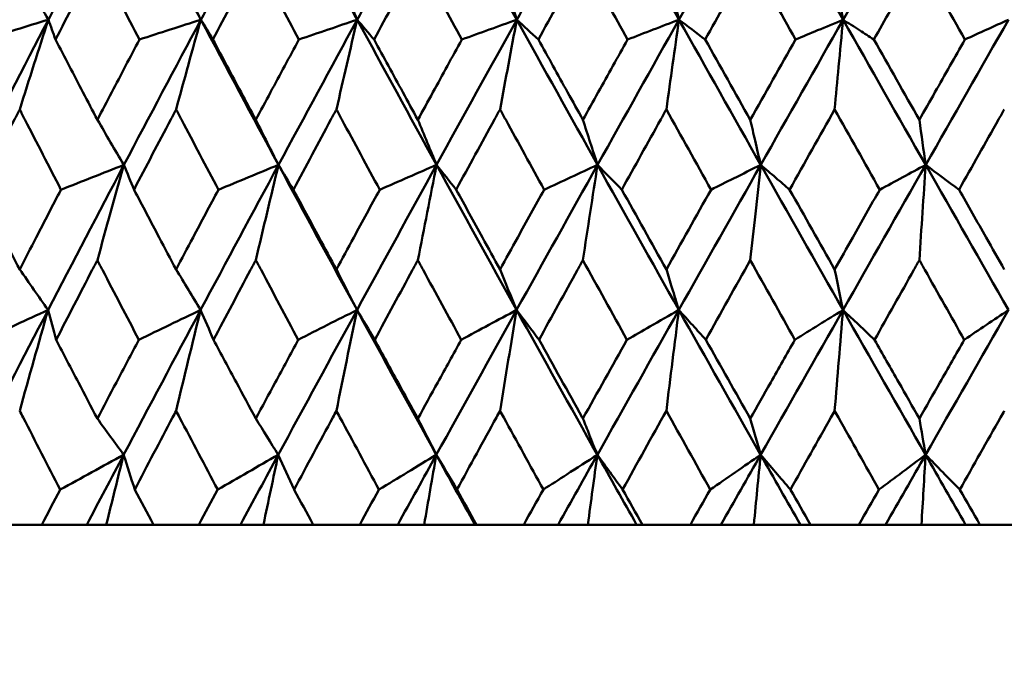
# Model space of a CAD drawing. Header units: millimetres. Extents: x 123 to 2417, y 726 to 3130.
# Tile 230 of 244: x 1646.12 to 1653.38, y 949.31 to 954.04. Entities that reach past the tile are written whole.
import ezdxf

# ---------------------------------------------------------------- set-up
doc = ezdxf.new("R2010")
doc.units = ezdxf.units.MM
doc.header["$LTSCALE"] = 12
doc.layers.add('Widoczne (ISO)', color=7, linetype='Continuous', lineweight=50)

msp = doc.modelspace()

# ---------------------------------------------------------------- linework, layer by layer
at = {"layer": 'Widoczne (ISO)'}
for p, q in [((1645.9601, 950.3133), (1646.2865, 950.3133)), ((1646.6178, 950.3133), (1646.2865, 950.3133)), ((1646.7617, 950.3133), (1646.6178, 950.3133)), ((1647.1087, 950.3133), (1646.7617, 950.3133)), ((1647.1087, 950.3133), (1647.444, 950.3133)), ((1647.7505, 950.3133), (1647.444, 950.3133)), ((1647.9202, 950.3133), (1647.7505, 950.3133)), ((1648.2869, 950.3133), (1647.9202, 950.3133)), ((1648.2869, 950.3133), (1648.6299, 950.3133)), ((1648.9105, 950.3133), (1648.6299, 950.3133)), ((1649.1052, 950.3133), (1648.9105, 950.3133)), ((1649.4797, 950.3133), (1649.1052, 950.3133)), ((1649.4903, 950.3133), (1649.4797, 950.3133)), ((1649.4903, 950.3133), (1649.8396, 950.3133)), ((1650.0931, 950.3133), (1649.8396, 950.3133)), ((1650.312, 950.3133), (1650.0931, 950.3133)), ((1650.6715, 950.3133), (1650.312, 950.3133)), ((1650.7139, 950.3133), (1650.6715, 950.3133)), ((1650.7139, 950.3133), (1651.0682, 950.3133)), ((1651.2936, 950.3133), (1651.0682, 950.3133)), ((1651.5359, 950.3133), (1651.2936, 950.3133)), ((1651.879, 950.3133), (1651.5359, 950.3133)), ((1651.9531, 950.3133), (1651.879, 950.3133)), ((1651.9531, 950.3133), (1652.3109, 950.3133)), ((1652.5074, 950.3133), (1652.3109, 950.3133)), ((1652.772, 950.3133), (1652.5074, 950.3133)), ((1653.0974, 950.3133), (1652.772, 950.3133)), ((1653.2028, 950.3133), (1653.0974, 950.3133)), ((1653.2028, 950.3133), (1653.5627, 950.3133))]:
    msp.add_line(p, q, dxfattribs=at)
msp.add_circle((1654.6385, 990.3133), 50, dxfattribs=at)
for points, knots in [([(1646.8933, 955.1082), (1646.754, 954.8432), (1646.6154, 954.5782), (1646.4297, 954.2213), (1646.3819, 954.1293), (1646.3342, 954.0373)], [0.3692784, 0.3692784, 0.3692784, 0.3692784, 0.4608442, 0.4608442, 0.492629, 0.492629, 0.492629, 0.492629]), ([(1646.8933, 955.1082), (1647.0323, 954.8432), (1647.172, 954.5782), (1647.361, 954.2213), (1647.4098, 954.1293), (1647.4587, 954.0373)], [0.3692784, 0.3692784, 0.3692784, 0.3692784, 0.4608442, 0.4608442, 0.492629, 0.492629, 0.492629, 0.492629]), ([(1648.0324, 955.1082), (1647.8896, 954.8432), (1647.7474, 954.5782), (1647.5567, 954.2213), (1647.5077, 954.1293), (1647.4587, 954.0373)], [0.3692784, 0.3692784, 0.3692784, 0.3692784, 0.4608442, 0.4608442, 0.492629, 0.492629, 0.492629, 0.492629]), ([(1648.0324, 955.1082), (1648.175, 954.8432), (1648.3181, 954.5782), (1648.5116, 954.2213), (1648.5615, 954.1293), (1648.6115, 954.0373)], [0.3692784, 0.3692784, 0.3692784, 0.3692784, 0.4608442, 0.4608442, 0.492629, 0.492629, 0.492629, 0.492629]), ([(1649.1976, 955.1082), (1649.0519, 954.8432), (1648.9067, 954.5782), (1648.7118, 954.2213), (1648.6616, 954.1293), (1648.6115, 954.0373)], [0.3692784, 0.3692784, 0.3692784, 0.3692784, 0.4608442, 0.4608442, 0.492629, 0.492629, 0.492629, 0.492629]), ([(1649.1976, 955.1082), (1649.3431, 954.8432), (1649.4891, 954.5782), (1649.6863, 954.2213), (1649.7372, 954.1293), (1649.7881, 954.0373)], [0.3692784, 0.3692784, 0.3692784, 0.3692784, 0.4608442, 0.4608442, 0.492629, 0.492629, 0.492629, 0.492629]), ([(1650.3843, 955.1082), (1650.2362, 954.8432), (1650.0885, 954.5782), (1649.8902, 954.2213), (1649.8391, 954.1293), (1649.7881, 954.0373)], [0.3692784, 0.3692784, 0.3692784, 0.3692784, 0.4608442, 0.4608442, 0.492629, 0.492629, 0.492629, 0.492629]), ([(1650.3843, 955.1082), (1650.5322, 954.8432), (1650.6805, 954.5782), (1650.8806, 954.2213), (1650.9322, 954.1293), (1650.9839, 954.0373)], [0.3692784, 0.3692784, 0.3692784, 0.3692784, 0.4608442, 0.4608442, 0.492629, 0.492629, 0.492629, 0.492629]), ([(1651.5877, 955.1082), (1651.4379, 954.8432), (1651.2883, 954.5782), (1651.0874, 954.2213), (1651.0356, 954.1293), (1650.9839, 954.0373)], [0.3692784, 0.3692784, 0.3692784, 0.3692784, 0.4608442, 0.4608442, 0.492629, 0.492629, 0.492629, 0.492629]), ([(1651.5877, 955.1082), (1651.7375, 954.8432), (1651.8874, 954.5782), (1652.0897, 954.2213), (1652.1419, 954.1293), (1652.1941, 954.0373)], [0.3692784, 0.3692784, 0.3692784, 0.3692784, 0.4608442, 0.4608442, 0.492629, 0.492629, 0.492629, 0.492629]), ([(1652.8032, 955.1082), (1652.6522, 954.8432), (1652.5014, 954.5782), (1652.2985, 954.2213), (1652.2463, 954.1293), (1652.1941, 954.0373)], [0.3692784, 0.3692784, 0.3692784, 0.3692784, 0.4608442, 0.4608442, 0.492629, 0.492629, 0.492629, 0.492629]), ([(1646.6956, 954.487), (1646.6823, 954.4614), (1646.6691, 954.4359), (1646.566, 954.2373), (1646.4766, 954.0642), (1646.3874, 953.8912)], [0.07138254, 0.07138254, 0.07138254, 0.07138254, 0.08018544, 0.08018544, 0.13983561, 0.13983561, 0.13983561, 0.13983561]), ([(1647.006, 953.8912), (1646.9156, 954.0642), (1646.8254, 954.2372), (1646.7222, 954.4358), (1646.7089, 954.4614), (1646.6956, 954.487)], [0.02053386, 0.02053386, 0.02053386, 0.02053386, 0.08016461, 0.08016461, 0.08898694, 0.08898694, 0.08898694, 0.08898694]), ([(1647.8638, 954.487), (1647.8502, 954.4614), (1647.8366, 954.4359), (1647.731, 954.2373), (1647.6392, 954.0642), (1647.5477, 953.8912)], [0.07138254, 0.07138254, 0.07138254, 0.07138254, 0.08018544, 0.08018544, 0.13983561, 0.13983561, 0.13983561, 0.13983561]), ([(1648.1818, 953.8912), (1648.0892, 954.0642), (1647.9968, 954.2372), (1647.891, 954.4358), (1647.8774, 954.4614), (1647.8638, 954.487)], [0.02053386, 0.02053386, 0.02053386, 0.02053386, 0.08016461, 0.08016461, 0.08898694, 0.08898694, 0.08898694, 0.08898694]), ([(1649.0587, 954.487), (1649.0448, 954.4614), (1649.031, 954.4359), (1648.9231, 954.2373), (1648.8294, 954.0642), (1648.7359, 953.8912)], [0.07138254, 0.07138254, 0.07138254, 0.07138254, 0.08018544, 0.08018544, 0.13983561, 0.13983561, 0.13983561, 0.13983561]), ([(1649.3831, 953.8912), (1649.2887, 954.0642), (1649.1945, 954.2372), (1649.0865, 954.4358), (1649.0726, 954.4614), (1649.0587, 954.487)], [0.02053386, 0.02053386, 0.02053386, 0.02053386, 0.08016461, 0.08016461, 0.08898694, 0.08898694, 0.08898694, 0.08898694]), ([(1650.2757, 954.487), (1650.2616, 954.4614), (1650.2475, 954.4359), (1650.1379, 954.2373), (1650.0425, 954.0642), (1649.9474, 953.8912)], [0.07138254, 0.07138254, 0.07138254, 0.07138254, 0.08018544, 0.08018544, 0.13983561, 0.13983561, 0.13983561, 0.13983561]), ([(1650.6052, 953.8912), (1650.5093, 954.0642), (1650.4136, 954.2372), (1650.3039, 954.4358), (1650.2898, 954.4614), (1650.2757, 954.487)], [0.02053386, 0.02053386, 0.02053386, 0.02053386, 0.08016461, 0.08016461, 0.08898694, 0.08898694, 0.08898694, 0.08898694]), ([(1651.5098, 954.487), (1651.4956, 954.4614), (1651.4813, 954.4359), (1651.3704, 954.2373), (1651.2738, 954.0642), (1651.1774, 953.8912)], [0.07138254, 0.07138254, 0.07138254, 0.07138254, 0.08018544, 0.08018544, 0.13983561, 0.13983561, 0.13983561, 0.13983561]), ([(1652.7564, 954.487), (1652.726, 954.433), (1652.6956, 954.379), (1652.5838, 954.1804), (1652.5024, 954.0358), (1652.4211, 953.8912)], [0.43981696, 0.43981696, 0.43981696, 0.43981696, 0.45842392, 0.45842392, 0.50826415, 0.50826415, 0.50826415, 0.50826415]), ([(1652.1319, 954.4032), (1652.1416, 954.3459), (1652.1513, 954.2888), (1652.172, 954.1668), (1652.183, 954.102), (1652.1941, 954.0373)], [-0.06164459, -0.06164459, -0.06164459, -0.06164459, -0.0327555, -0.0327555, 0, 0, 0, 0]), ([(1652.1941, 954.0373), (1652.1313, 954.0112), (1652.0685, 953.985), (1651.9515, 953.9363), (1651.8973, 953.9137), (1651.8432, 953.8912)], [-0.06350836, -0.06350836, -0.06350836, -0.06350836, -0.03173776, -0.03173776, -0.00432334, -0.00432334, -0.00432334, -0.00432334]), ([(1652.1319, 953.376), (1652.1416, 953.4806), (1652.1514, 953.5852), (1652.1722, 953.8056), (1652.1831, 953.9216), (1652.1941, 954.0373)], [-0.08267714, -0.08267714, -0.08267714, -0.08267714, -0.04352949, -0.04352949, 0, 0, 0, 0]), ([(1652.1941, 954.0373), (1652.2345, 954.0113), (1652.275, 953.9852), (1652.3507, 953.9365), (1652.3859, 953.9138), (1652.4211, 953.8912)], [-0.06330464, -0.06330464, -0.06330464, -0.06330464, -0.03163604, -0.03163604, -0.00411961, -0.00411961, -0.00411961, -0.00411961]), ([(1646.3874, 953.8912), (1646.4546, 953.7614), (1646.5221, 953.6317), (1646.6249, 953.4344), (1646.6602, 953.3667), (1646.6956, 953.299)], [0.01681985, 0.01681985, 0.01681985, 0.01681985, 0.06159108, 0.06159108, 0.08495433, 0.08495433, 0.08495433, 0.08495433]), ([(1646.6956, 953.299), (1646.7309, 953.3667), (1646.7663, 953.4343), (1646.8697, 953.6317), (1646.9378, 953.7614), (1647.006, 953.8912)], [0.03825175, 0.03825175, 0.03825175, 0.03825175, 0.06160817, 0.06160817, 0.10638617, 0.10638617, 0.10638617, 0.10638617]), ([(1647.5477, 953.8912), (1647.6167, 953.7614), (1647.6858, 953.6317), (1647.7913, 953.4344), (1647.8275, 953.3667), (1647.8638, 953.299)], [0.01681985, 0.01681985, 0.01681985, 0.01681985, 0.06159108, 0.06159108, 0.08495433, 0.08495433, 0.08495433, 0.08495433]), ([(1647.8638, 953.299), (1647.9, 953.3667), (1647.9363, 953.4343), (1648.0422, 953.6317), (1648.112, 953.7614), (1648.1818, 953.8912)], [0.03825175, 0.03825175, 0.03825175, 0.03825175, 0.06160817, 0.06160817, 0.10638617, 0.10638617, 0.10638617, 0.10638617]), ([(1648.7359, 953.8912), (1648.8064, 953.7614), (1648.877, 953.6317), (1648.9847, 953.4344), (1649.0217, 953.3667), (1649.0587, 953.299)], [0.01681985, 0.01681985, 0.01681985, 0.01681985, 0.06159108, 0.06159108, 0.08495433, 0.08495433, 0.08495433, 0.08495433]), ([(1649.0587, 953.299), (1649.0957, 953.3667), (1649.1327, 953.4343), (1649.2408, 953.6317), (1649.3119, 953.7614), (1649.3831, 953.8912)], [0.03825175, 0.03825175, 0.03825175, 0.03825175, 0.06160817, 0.06160817, 0.10638617, 0.10638617, 0.10638617, 0.10638617]), ([(1649.9474, 953.8912), (1650.0191, 953.7614), (1650.091, 953.6317), (1650.2005, 953.4344), (1650.2381, 953.3667), (1650.2757, 953.299)], [0.01681985, 0.01681985, 0.01681985, 0.01681985, 0.06159108, 0.06159108, 0.08495433, 0.08495433, 0.08495433, 0.08495433]), ([(1650.2757, 953.299), (1650.3133, 953.3667), (1650.3509, 953.4343), (1650.4607, 953.6317), (1650.5329, 953.7614), (1650.6052, 953.8912)], [0.03825175, 0.03825175, 0.03825175, 0.03825175, 0.06160817, 0.06160817, 0.10638617, 0.10638617, 0.10638617, 0.10638617]), ([(1652.7564, 953.299), (1652.7947, 953.3667), (1652.8331, 953.4343), (1652.945, 953.6317), (1653.0186, 953.7614), (1653.0922, 953.8912)], [0.03825175, 0.03825175, 0.03825175, 0.03825175, 0.06160817, 0.06160817, 0.10638617, 0.10638617, 0.10638617, 0.10638617]), ([(1646.1229, 953.376), (1646.1101, 953.3508), (1646.0972, 953.3257), (1645.9963, 953.1282), (1645.9086, 952.956), (1645.8212, 952.7837)], [0.07597559, 0.07597559, 0.07597559, 0.07597559, 0.08464777, 0.08464777, 0.14401425, 0.14401425, 0.14401425, 0.14401425]), ([(1646.4271, 952.7837), (1646.3383, 952.9559), (1646.2499, 953.1281), (1646.1488, 953.3255), (1646.1359, 953.3508), (1646.1229, 953.376)], [0.02530969, 0.02530969, 0.02530969, 0.02530969, 0.08465152, 0.08465152, 0.09334823, 0.09334823, 0.09334823, 0.09334823]), ([(1647.276, 953.376), (1647.2628, 953.3508), (1647.2496, 953.3257), (1647.1459, 953.1282), (1647.0557, 952.956), (1646.9658, 952.7837)], [0.07597559, 0.07597559, 0.07597559, 0.07597559, 0.08464777, 0.08464777, 0.14401425, 0.14401425, 0.14401425, 0.14401425]), ([(1647.5884, 952.7837), (1647.4973, 952.9559), (1647.4064, 953.1281), (1647.3026, 953.3255), (1647.2893, 953.3508), (1647.276, 953.376)], [0.02530969, 0.02530969, 0.02530969, 0.02530969, 0.08465152, 0.08465152, 0.09334823, 0.09334823, 0.09334823, 0.09334823]), ([(1648.4582, 953.376), (1648.4447, 953.3508), (1648.4311, 953.3257), (1648.3251, 953.1282), (1648.2327, 952.956), (1648.1406, 952.7837)], [0.07597559, 0.07597559, 0.07597559, 0.07597559, 0.08464777, 0.08464777, 0.14401425, 0.14401425, 0.14401425, 0.14401425]), ([(1648.7775, 952.7837), (1648.6844, 952.9559), (1648.5916, 953.1281), (1648.4853, 953.3255), (1648.4718, 953.3508), (1648.4582, 953.376)], [0.02530969, 0.02530969, 0.02530969, 0.02530969, 0.08465152, 0.08465152, 0.09334823, 0.09334823, 0.09334823, 0.09334823]), ([(1649.6647, 953.376), (1649.651, 953.3508), (1649.6372, 953.3257), (1649.5291, 953.1282), (1649.435, 952.956), (1649.3411, 952.7837)], [0.07597559, 0.07597559, 0.07597559, 0.07597559, 0.08464777, 0.08464777, 0.14401425, 0.14401425, 0.14401425, 0.14401425]), ([(1649.9897, 952.7837), (1649.8951, 952.9559), (1649.8005, 953.1281), (1649.6924, 953.3255), (1649.6786, 953.3508), (1649.6647, 953.376)], [0.02530969, 0.02530969, 0.02530969, 0.02530969, 0.08465152, 0.08465152, 0.09334823, 0.09334823, 0.09334823, 0.09334823]), ([(1650.8909, 953.376), (1650.8769, 953.3508), (1650.863, 953.3257), (1650.7534, 953.1282), (1650.6579, 952.956), (1650.5625, 952.7837)], [0.07597559, 0.07597559, 0.07597559, 0.07597559, 0.08464777, 0.08464777, 0.14401425, 0.14401425, 0.14401425, 0.14401425]), ([(1653.3827, 953.376), (1653.3685, 953.3508), (1653.3543, 953.3257), (1653.2429, 953.1282), (1653.1458, 952.956), (1653.0487, 952.7837)], [0.07597559, 0.07597559, 0.07597559, 0.07597559, 0.08464777, 0.08464777, 0.14401425, 0.14401425, 0.14401425, 0.14401425]), ([(1651.5098, 953.299), (1651.5217, 953.248), (1651.5335, 953.1971), (1651.5593, 953.0863), (1651.5732, 953.0264), (1651.5871, 952.9666)], [-0.05953933, -0.05953933, -0.05953933, -0.05953933, -0.03219286, -0.03219286, 0, 0, 0, 0]), ([(1651.5871, 952.9666), (1651.5204, 952.9333), (1651.4536, 952.9), (1651.3313, 952.839), (1651.2758, 952.8114), (1651.2203, 952.7837)], [-0.06563164, -0.06563164, -0.06563164, -0.06563164, -0.03278858, -0.03278858, -0.00550824, -0.00550824, -0.00550824, -0.00550824]), ([(1651.5098, 952.2646), (1651.5223, 952.3782), (1651.5347, 952.4917), (1651.5605, 952.7257), (1651.5738, 952.8462), (1651.5871, 952.9666)], [-0.08584009, -0.08584009, -0.08584009, -0.08584009, -0.0442602, -0.0442602, 0, 0, 0, 0]), ([(1651.5871, 952.9666), (1651.6243, 952.9346), (1651.6615, 952.9026), (1651.7325, 952.8417), (1651.7663, 952.8127), (1651.8, 952.7837)], [-0.06302893, -0.06302893, -0.06302893, -0.06302893, -0.03149009, -0.03149009, -0.00290552, -0.00290552, -0.00290552, -0.00290552]), ([(1645.8212, 952.7837), (1645.8812, 952.6663), (1645.9414, 952.549), (1646.042, 952.3532), (1646.0825, 952.2747), (1646.1229, 952.1962)], [0.02104899, 0.02104899, 0.02104899, 0.02104899, 0.0615671, 0.0615671, 0.08866561, 0.08866561, 0.08866561, 0.08866561]), ([(1646.1229, 952.1962), (1646.1634, 952.2747), (1646.204, 952.3531), (1646.3053, 952.549), (1646.3661, 952.6663), (1646.4271, 952.7837)], [0.03448054, 0.03448054, 0.03448054, 0.03448054, 0.06157222, 0.06157222, 0.10209717, 0.10209717, 0.10209717, 0.10209717]), ([(1646.9658, 952.7837), (1647.0275, 952.6663), (1647.0894, 952.549), (1647.1929, 952.3532), (1647.2344, 952.2747), (1647.276, 952.1962)], [0.02104899, 0.02104899, 0.02104899, 0.02104899, 0.0615671, 0.0615671, 0.08866561, 0.08866561, 0.08866561, 0.08866561]), ([(1647.276, 952.1962), (1647.3176, 952.2747), (1647.3593, 952.3531), (1647.4633, 952.549), (1647.5258, 952.6663), (1647.5884, 952.7837)], [0.03448054, 0.03448054, 0.03448054, 0.03448054, 0.06157222, 0.06157222, 0.10209717, 0.10209717, 0.10209717, 0.10209717]), ([(1648.1406, 952.7837), (1648.2039, 952.6663), (1648.2672, 952.549), (1648.3731, 952.3532), (1648.4156, 952.2747), (1648.4582, 952.1962)], [0.02104899, 0.02104899, 0.02104899, 0.02104899, 0.0615671, 0.0615671, 0.08866561, 0.08866561, 0.08866561, 0.08866561]), ([(1648.4582, 952.1962), (1648.5007, 952.2747), (1648.5433, 952.3531), (1648.6497, 952.549), (1648.7136, 952.6663), (1648.7775, 952.7837)], [0.03448054, 0.03448054, 0.03448054, 0.03448054, 0.06157222, 0.06157222, 0.10209717, 0.10209717, 0.10209717, 0.10209717]), ([(1649.3411, 952.7837), (1649.4056, 952.6663), (1649.4702, 952.549), (1649.5781, 952.3532), (1649.6214, 952.2747), (1649.6647, 952.1962)], [0.02104899, 0.02104899, 0.02104899, 0.02104899, 0.0615671, 0.0615671, 0.08866561, 0.08866561, 0.08866561, 0.08866561]), ([(1649.6647, 952.1962), (1649.7081, 952.2747), (1649.7514, 952.3531), (1649.8597, 952.549), (1649.9247, 952.6663), (1649.9897, 952.7837)], [0.03448054, 0.03448054, 0.03448054, 0.03448054, 0.06157222, 0.06157222, 0.10209717, 0.10209717, 0.10209717, 0.10209717]), ([(1652.1319, 952.1962), (1652.1763, 952.2747), (1652.2207, 952.3531), (1652.3315, 952.549), (1652.3979, 952.6663), (1652.4644, 952.7837)], [0.03448054, 0.03448054, 0.03448054, 0.03448054, 0.06157222, 0.06157222, 0.10209717, 0.10209717, 0.10209717, 0.10209717]), ([(1653.0487, 952.7837), (1653.1154, 952.6663), (1653.1821, 952.549), (1653.2934, 952.3532), (1653.3381, 952.2747), (1653.3827, 952.1962)], [0.02104899, 0.02104899, 0.02104899, 0.02104899, 0.0615671, 0.0615671, 0.08866561, 0.08866561, 0.08866561, 0.08866561]), ([(1646.6956, 952.2646), (1646.683, 952.2404), (1646.6705, 952.2162), (1646.569, 952.0204), (1646.4803, 951.8488), (1646.3919, 951.6772)], [0.0806421, 0.0806421, 0.0806421, 0.0806421, 0.08897282, 0.08897282, 0.14811965, 0.14811965, 0.14811965, 0.14811965]), ([(1647.0015, 951.6772), (1646.9118, 951.8487), (1646.8224, 952.0202), (1646.7208, 952.216), (1646.7082, 952.2403), (1646.6956, 952.2646)], [0.02983351, 0.02983351, 0.02983351, 0.02983351, 0.0889495, 0.0889495, 0.09731113, 0.09731113, 0.09731113, 0.09731113]), ([(1647.8638, 952.2646), (1647.8509, 952.2404), (1647.8381, 952.2162), (1647.734, 952.0204), (1647.643, 951.8488), (1647.5522, 951.6772)], [0.0806421, 0.0806421, 0.0806421, 0.0806421, 0.08897282, 0.08897282, 0.14811965, 0.14811965, 0.14811965, 0.14811965]), ([(1648.1772, 951.6772), (1648.0854, 951.8487), (1647.9938, 952.0202), (1647.8896, 952.216), (1647.8767, 952.2403), (1647.8638, 952.2646)], [0.02983351, 0.02983351, 0.02983351, 0.02983351, 0.0889495, 0.0889495, 0.09731113, 0.09731113, 0.09731113, 0.09731113]), ([(1649.0587, 952.2646), (1649.0456, 952.2404), (1649.0325, 952.2162), (1648.9262, 952.0204), (1648.8333, 951.8488), (1648.7406, 951.6772)], [0.0806421, 0.0806421, 0.0806421, 0.0806421, 0.08897282, 0.08897282, 0.14811965, 0.14811965, 0.14811965, 0.14811965]), ([(1649.3784, 951.6772), (1649.2848, 951.8487), (1649.1914, 952.0202), (1649.0851, 952.216), (1649.0719, 952.2403), (1649.0587, 952.2646)], [0.02983351, 0.02983351, 0.02983351, 0.02983351, 0.0889495, 0.0889495, 0.09731113, 0.09731113, 0.09731113, 0.09731113]), ([(1650.2757, 952.2646), (1650.2623, 952.2404), (1650.249, 952.2162), (1650.141, 952.0204), (1650.0465, 951.8488), (1649.9522, 951.6772)], [0.0806421, 0.0806421, 0.0806421, 0.0806421, 0.08897282, 0.08897282, 0.14811965, 0.14811965, 0.14811965, 0.14811965]), ([(1650.8909, 952.1962), (1650.9047, 952.1513), (1650.9185, 952.1063), (1650.9492, 952.0065), (1650.9661, 951.9516), (1650.983, 951.8968)], [-0.05754451, -0.05754451, -0.05754451, -0.05754451, -0.03165624, -0.03165624, 0, 0, 0, 0]), ([(1652.7564, 952.2646), (1652.7428, 952.2404), (1652.7292, 952.2162), (1652.619, 952.0204), (1652.5224, 951.8488), (1652.426, 951.6772)], [0.0806421, 0.0806421, 0.0806421, 0.0806421, 0.08897282, 0.08897282, 0.14811965, 0.14811965, 0.14811965, 0.14811965]), ([(1653.0873, 951.6772), (1652.9906, 951.8487), (1652.8939, 952.0202), (1652.7837, 952.216), (1652.77, 952.2403), (1652.7564, 952.2646)], [0.02983351, 0.02983351, 0.02983351, 0.02983351, 0.0889495, 0.0889495, 0.09731113, 0.09731113, 0.09731113, 0.09731113]), ([(1650.983, 951.8968), (1650.9121, 951.8561), (1650.8412, 951.8154), (1650.7137, 951.7422), (1650.657, 951.7097), (1650.6004, 951.6772)], [-0.06801633, -0.06801633, -0.06801633, -0.06801633, -0.03396638, -0.03396638, -0.0067614, -0.0067614, -0.0067614, -0.0067614]), ([(1650.8909, 951.1536), (1650.906, 951.2766), (1650.9212, 951.3995), (1650.9519, 951.6472), (1650.9674, 951.7721), (1650.983, 951.8968)], [-0.08909239, -0.08909239, -0.08909239, -0.08909239, -0.04495847, -0.04495847, 0, 0, 0, 0]), ([(1650.983, 951.8968), (1651.0171, 951.8591), (1651.0512, 951.8215), (1651.1176, 951.7483), (1651.1499, 951.7128), (1651.1822, 951.6772)], [-0.06289983, -0.06289983, -0.06289983, -0.06289983, -0.03141621, -0.03141621, -0.00164488, -0.00164488, -0.00164488, -0.00164488]), ([(1646.3919, 951.6772), (1646.4464, 951.5723), (1646.5011, 951.4675), (1646.6024, 951.2737), (1646.6489, 951.1848), (1646.6956, 951.0959)], [0.02528165, 0.02528165, 0.02528165, 0.02528165, 0.06150593, 0.06150593, 0.09223152, 0.09223152, 0.09223152, 0.09223152]), ([(1646.6956, 951.0959), (1646.7422, 951.1848), (1646.7889, 951.2737), (1646.8909, 951.4674), (1646.9461, 951.5723), (1647.0015, 951.6772)], [0.03078053, 0.03078053, 0.03078053, 0.03078053, 0.06149921, 0.06149921, 0.09773041, 0.09773041, 0.09773041, 0.09773041]), ([(1647.5522, 951.6772), (1647.6082, 951.5723), (1647.6643, 951.4675), (1647.7682, 951.2737), (1647.8159, 951.1848), (1647.8638, 951.0959)], [0.02528165, 0.02528165, 0.02528165, 0.02528165, 0.06150593, 0.06150593, 0.09223152, 0.09223152, 0.09223152, 0.09223152]), ([(1647.8638, 951.0959), (1647.9116, 951.1848), (1647.9595, 951.2737), (1648.0639, 951.4674), (1648.1205, 951.5723), (1648.1772, 951.6772)], [0.03078053, 0.03078053, 0.03078053, 0.03078053, 0.06149921, 0.06149921, 0.09773041, 0.09773041, 0.09773041, 0.09773041]), ([(1648.7406, 951.6772), (1648.7978, 951.5723), (1648.8551, 951.4675), (1648.9611, 951.2737), (1649.0099, 951.1848), (1649.0587, 951.0959)], [0.02528165, 0.02528165, 0.02528165, 0.02528165, 0.06150593, 0.06150593, 0.09223152, 0.09223152, 0.09223152, 0.09223152]), ([(1649.0587, 951.0959), (1649.1075, 951.1848), (1649.1564, 951.2737), (1649.2629, 951.4674), (1649.3206, 951.5723), (1649.3784, 951.6772)], [0.03078053, 0.03078053, 0.03078053, 0.03078053, 0.06149921, 0.06149921, 0.09773041, 0.09773041, 0.09773041, 0.09773041]), ([(1649.9522, 951.6772), (1650.0581, 951.4864), (1650.1643, 951.2956), (1650.2723, 951.1018), (1650.274, 951.0988), (1650.2757, 951.0959)], [0.02528154, 0.02528154, 0.02528154, 0.02528154, 0.09120217, 0.09120217, 0.09223068, 0.09223068, 0.09223068, 0.09223068]), ([(1651.5098, 951.0959), (1651.56, 951.1848), (1651.6103, 951.2737), (1651.7197, 951.4674), (1651.779, 951.5723), (1651.8383, 951.6772)], [0.03078053, 0.03078053, 0.03078053, 0.03078053, 0.06149921, 0.06149921, 0.09773041, 0.09773041, 0.09773041, 0.09773041]), ([(1652.426, 951.6772), (1652.4855, 951.5723), (1652.545, 951.4675), (1652.6552, 951.2737), (1652.7058, 951.1848), (1652.7564, 951.0959)], [0.02528165, 0.02528165, 0.02528165, 0.02528165, 0.06150593, 0.06150593, 0.09223152, 0.09223152, 0.09223152, 0.09223152]), ([(1652.7564, 951.0959), (1652.807, 951.1848), (1652.8576, 951.2737), (1652.9679, 951.4674), (1653.0276, 951.5723), (1653.0873, 951.6772)], [0.03078053, 0.03078053, 0.03078053, 0.03078053, 0.06149921, 0.06149921, 0.09773041, 0.09773041, 0.09773041, 0.09773041]), ([(1646.4216, 950.5725), (1646.3301, 950.7498), (1646.2389, 950.9272), (1646.1397, 951.1209), (1646.1313, 951.1372), (1646.1229, 951.1536)], [0.0297954, 0.0297954, 0.0297954, 0.0297954, 0.09092493, 0.09092493, 0.09655955, 0.09655955, 0.09655955, 0.09655955]), ([(1647.276, 951.1536), (1647.2675, 951.1373), (1647.259, 951.1211), (1647.1571, 950.9274), (1647.0641, 950.75), (1646.9713, 950.5725)], [0.0853813, 0.0853813, 0.0853813, 0.0853813, 0.09097809, 0.09097809, 0.15214536, 0.15214536, 0.15214536, 0.15214536]), ([(1647.5828, 950.5725), (1647.4888, 950.7498), (1647.3952, 950.9272), (1647.2932, 951.1209), (1647.2846, 951.1372), (1647.276, 951.1536)], [0.0297954, 0.0297954, 0.0297954, 0.0297954, 0.09092493, 0.09092493, 0.09655955, 0.09655955, 0.09655955, 0.09655955]), ([(1648.4582, 951.1536), (1648.4495, 951.1373), (1648.4407, 951.1211), (1648.3365, 950.9274), (1648.2413, 950.75), (1648.1463, 950.5725)], [0.0853813, 0.0853813, 0.0853813, 0.0853813, 0.09097809, 0.09097809, 0.15214536, 0.15214536, 0.15214536, 0.15214536]), ([(1648.7718, 950.5725), (1648.6758, 950.7498), (1648.5801, 950.9272), (1648.4758, 951.1209), (1648.467, 951.1372), (1648.4582, 951.1536)], [0.0297954, 0.0297954, 0.0297954, 0.0297954, 0.09092493, 0.09092493, 0.09655955, 0.09655955, 0.09655955, 0.09655955]), ([(1649.6647, 951.1536), (1649.6558, 951.1373), (1649.6469, 951.1211), (1649.5408, 950.9274), (1649.4438, 950.75), (1649.3469, 950.5725)], [0.0853813, 0.0853813, 0.0853813, 0.0853813, 0.09097809, 0.09097809, 0.15214536, 0.15214536, 0.15214536, 0.15214536]), ([(1649.9839, 950.5725), (1649.8863, 950.7498), (1649.7888, 950.9272), (1649.6827, 951.1209), (1649.6737, 951.1372), (1649.6647, 951.1536)], [0.0297954, 0.0297954, 0.0297954, 0.0297954, 0.09092493, 0.09092493, 0.09655955, 0.09655955, 0.09655955, 0.09655955]), ([(1652.1319, 951.1536), (1652.1228, 951.1373), (1652.1136, 951.1211), (1652.0049, 950.9274), (1651.9054, 950.75), (1651.806, 950.5725)], [0.0853813, 0.0853813, 0.0853813, 0.0853813, 0.09097809, 0.09097809, 0.15214536, 0.15214536, 0.15214536, 0.15214536]), ([(1652.4585, 950.5725), (1652.3587, 950.7498), (1652.259, 950.9272), (1652.1502, 951.1209), (1652.141, 951.1372), (1652.1319, 951.1536)], [0.0297954, 0.0297954, 0.0297954, 0.0297954, 0.09092493, 0.09092493, 0.09655955, 0.09655955, 0.09655955, 0.09655955]), ([(1653.3827, 951.1536), (1653.3736, 951.1373), (1653.3644, 951.1211), (1653.255, 950.9274), (1653.1548, 950.75), (1653.0547, 950.5725)], [0.0853813, 0.0853813, 0.0853813, 0.0853813, 0.09097809, 0.09097809, 0.15214536, 0.15214536, 0.15214536, 0.15214536]), ([(1650.2757, 951.0959), (1650.2913, 951.0566), (1650.3069, 951.0174), (1650.3424, 950.9283), (1650.3623, 950.8785), (1650.3822, 950.8287)], [-0.0556581, -0.0556581, -0.0556581, -0.0556581, -0.0311485, -0.0311485, 0, 0, 0, 0]), ([(1650.3822, 950.8287), (1650.3071, 950.7804), (1650.232, 950.7321), (1650.0993, 950.6467), (1650.0416, 950.6096), (1649.9839, 950.5725)], [-0.07066517, -0.07066517, -0.07066517, -0.07066517, -0.03527183, -0.03527183, -0.00809562, -0.00809562, -0.00809562, -0.00809562]), ([(1650.3822, 950.8287), (1650.4134, 950.7857), (1650.4446, 950.7428), (1650.5067, 950.6574), (1650.5375, 950.615), (1650.5684, 950.5725)], [-0.06289134, -0.06289134, -0.06289134, -0.06289134, -0.03140156, -0.03140156, -0.00032176, -0.00032176, -0.00032176, -0.00032176]), ([(1646.2865, 950.3133), (1646.3312, 950.3991), (1646.376, 950.485), (1646.4211, 950.5715), (1646.4214, 950.572), (1646.4216, 950.5725)], [0, 0, 0, 0, 0.02969567, 0.02969567, 0.02988021, 0.02988021, 0.02988021, 0.02988021]), ([(1646.9713, 950.5725), (1646.9716, 950.572), (1646.9718, 950.5715), (1647.0176, 950.485), (1647.0631, 950.3991), (1647.1087, 950.3133)], [0.02951568, 0.02951568, 0.02951568, 0.02951568, 0.02969929, 0.02969929, 0.05939589, 0.05939589, 0.05939589, 0.05939589]), ([(1647.444, 950.3133), (1647.4899, 950.3991), (1647.5359, 950.485), (1647.5822, 950.5715), (1647.5825, 950.572), (1647.5828, 950.5725)], [0, 0, 0, 0, 0.02969567, 0.02969567, 0.02988021, 0.02988021, 0.02988021, 0.02988021]), ([(1648.1463, 950.5725), (1648.1466, 950.572), (1648.1469, 950.5715), (1648.1937, 950.485), (1648.2403, 950.3991), (1648.2869, 950.3133)], [0.02951568, 0.02951568, 0.02951568, 0.02951568, 0.02969929, 0.02969929, 0.05939589, 0.05939589, 0.05939589, 0.05939589]), ([(1648.6299, 950.3133), (1648.6769, 950.3991), (1648.7239, 950.485), (1648.7712, 950.5715), (1648.7715, 950.572), (1648.7718, 950.5725)], [0, 0, 0, 0, 0.02969567, 0.02969567, 0.02988021, 0.02988021, 0.02988021, 0.02988021]), ([(1649.3469, 950.5725), (1649.3472, 950.572), (1649.3475, 950.5715), (1649.3952, 950.485), (1649.4427, 950.3991), (1649.4903, 950.3133)], [0.02951568, 0.02951568, 0.02951568, 0.02951568, 0.02969929, 0.02969929, 0.05939589, 0.05939589, 0.05939589, 0.05939589]), ([(1651.0682, 950.3133), (1651.1166, 950.3991), (1651.1651, 950.485), (1651.2138, 950.5715), (1651.2141, 950.572), (1651.2144, 950.5725)], [0, 0, 0, 0, 0.02969567, 0.02969567, 0.02988021, 0.02988021, 0.02988021, 0.02988021]), ([(1651.806, 950.5725), (1651.8063, 950.572), (1651.8066, 950.5715), (1651.8556, 950.485), (1651.9043, 950.3991), (1651.9531, 950.3133)], [0.02951568, 0.02951568, 0.02951568, 0.02951568, 0.02969929, 0.02969929, 0.05939589, 0.05939589, 0.05939589, 0.05939589]), ([(1652.3109, 950.3133), (1652.3598, 950.3991), (1652.4087, 950.485), (1652.4579, 950.5715), (1652.4582, 950.572), (1652.4585, 950.5725)], [0, 0, 0, 0, 0.02969567, 0.02969567, 0.02988021, 0.02988021, 0.02988021, 0.02988021]), ([(1653.0547, 950.5725), (1653.055, 950.572), (1653.0553, 950.5715), (1653.1046, 950.485), (1653.1537, 950.3991), (1653.2028, 950.3133)], [0.02951568, 0.02951568, 0.02951568, 0.02951568, 0.02969929, 0.02969929, 0.05939589, 0.05939589, 0.05939589, 0.05939589])]:
    msp.add_open_spline(points, degree=3, knots=knots, dxfattribs=at)
for points in [[(1651.8432, 953.8912), (1651.7319, 954.0898), (1651.6208, 954.2884), (1651.5098, 954.487)], [(1653.0922, 953.8912), (1652.9802, 954.0898), (1652.8682, 954.2884), (1652.7564, 954.487)], [(1646.1229, 954.4032), (1646.1933, 954.2811), (1646.2637, 954.1591), (1646.3342, 954.0373)], [(1647.276, 954.4032), (1647.3369, 954.2811), (1647.3978, 954.1591), (1647.4587, 954.0373)], [(1648.4582, 954.4032), (1648.5093, 954.2811), (1648.5604, 954.1591), (1648.6115, 954.0373)], [(1649.6647, 954.4032), (1649.7058, 954.2811), (1649.747, 954.1591), (1649.7881, 954.0373)], [(1650.8909, 954.4032), (1650.9219, 954.2811), (1650.9529, 954.1591), (1650.9839, 954.0373)], [(1646.3342, 954.0373), (1646.1492, 953.6805), (1645.9654, 953.3235), (1645.783, 952.9666)], [(1646.3342, 954.0373), (1646.1762, 953.9886), (1646.0183, 953.9399), (1645.8603, 953.8912)], [(1646.1229, 953.376), (1646.193, 953.597), (1646.2635, 953.8175), (1646.3342, 954.0373)], [(1646.3342, 954.0373), (1646.3519, 953.9886), (1646.3696, 953.9399), (1646.3874, 953.8912)], [(1647.4587, 954.0373), (1647.2686, 953.6805), (1647.0796, 953.3235), (1646.8918, 952.9666)], [(1647.4587, 954.0373), (1647.3078, 953.9886), (1647.1569, 953.9399), (1647.006, 953.8912)], [(1647.276, 953.376), (1647.3366, 953.597), (1647.3975, 953.8175), (1647.4587, 954.0373)], [(1647.4587, 954.0373), (1647.4883, 953.9886), (1647.518, 953.9399), (1647.5477, 953.8912)], [(1647.4587, 954.0373), (1647.6483, 953.6805), (1647.8391, 953.3235), (1648.0311, 952.9666)], [(1648.6115, 954.0373), (1648.4171, 953.6805), (1648.2236, 953.3235), (1648.0311, 952.9666)], [(1648.6115, 954.0373), (1648.4683, 953.9886), (1648.3251, 953.9399), (1648.1818, 953.8912)], [(1648.4582, 953.376), (1648.5091, 953.597), (1648.5602, 953.8175), (1648.6115, 954.0373)], [(1648.6115, 954.0373), (1648.6529, 953.9886), (1648.6944, 953.9399), (1648.7359, 953.8912)], [(1648.6115, 954.0373), (1648.8055, 953.6805), (1649.0005, 953.3235), (1649.1965, 952.9666)], [(1649.7881, 954.0373), (1649.5902, 953.6805), (1649.393, 953.3235), (1649.1965, 952.9666)], [(1649.7881, 954.0373), (1649.6531, 953.9886), (1649.5182, 953.9399), (1649.3831, 953.8912)], [(1649.6647, 953.376), (1649.7057, 953.597), (1649.7468, 953.8175), (1649.7881, 954.0373)], [(1649.7881, 954.0373), (1649.8412, 953.9886), (1649.8943, 953.9399), (1649.9474, 953.8912)], [(1649.7881, 954.0373), (1649.9857, 953.6805), (1650.1842, 953.3235), (1650.3834, 952.9666)], [(1650.9839, 954.0373), (1650.7832, 953.6805), (1650.583, 953.3235), (1650.3834, 952.9666)], [(1650.9839, 954.0373), (1650.8577, 953.9886), (1650.7314, 953.9399), (1650.6052, 953.8912)], [(1650.8909, 953.376), (1650.9218, 953.597), (1650.9527, 953.8175), (1650.9839, 954.0373)], [(1650.9839, 954.0373), (1651.1843, 953.6805), (1651.3854, 953.3235), (1651.5871, 952.9666)], [(1650.9839, 954.0373), (1651.0484, 953.9886), (1651.1129, 953.9399), (1651.1774, 953.8912)], [(1652.1941, 954.0373), (1651.9914, 953.6805), (1651.7891, 953.3235), (1651.5871, 952.9666)], [(1652.1941, 954.0373), (1652.3965, 953.6805), (1652.5995, 953.3235), (1652.8029, 952.9666)], [(1653.4139, 954.0373), (1653.2101, 953.6805), (1653.0064, 953.3235), (1652.8029, 952.9666)], [(1653.0922, 953.8912), (1653.1994, 953.9399), (1653.3067, 953.9886), (1653.4139, 954.0373)], [(1651.1774, 953.8912), (1651.2881, 953.6938), (1651.3989, 953.4964), (1651.5098, 953.299)], [(1651.5098, 953.299), (1651.6208, 953.4964), (1651.7319, 953.6938), (1651.8432, 953.8912)], [(1652.4211, 953.8912), (1652.5327, 953.6938), (1652.6445, 953.4964), (1652.7564, 953.299)], [(1651.2203, 952.7837), (1651.1104, 952.9811), (1651.0006, 953.1786), (1650.8909, 953.376)], [(1652.1319, 953.376), (1652.0211, 953.1786), (1651.9105, 952.9811), (1651.8, 952.7837)], [(1652.4644, 952.7837), (1652.3535, 952.9811), (1652.2426, 953.1786), (1652.1319, 953.376)], [(1646.6956, 953.299), (1646.7609, 953.188), (1646.8263, 953.0772), (1646.8918, 952.9666)], [(1647.8638, 953.299), (1647.9195, 953.188), (1647.9753, 953.0772), (1648.0311, 952.9666)], [(1649.0587, 953.299), (1649.1046, 953.188), (1649.1506, 953.0772), (1649.1965, 952.9666)], [(1650.2757, 953.299), (1650.3116, 953.188), (1650.3475, 953.0772), (1650.3834, 952.9666)], [(1652.8029, 952.9666), (1652.7874, 953.0772), (1652.7719, 953.188), (1652.7564, 953.299)], [(1646.8918, 952.9666), (1646.7041, 952.6099), (1646.5175, 952.2533), (1646.3322, 951.8968)], [(1646.8918, 952.9666), (1646.7369, 952.9056), (1646.582, 952.8447), (1646.4271, 952.7837)], [(1646.6956, 952.2646), (1646.7606, 952.4992), (1646.826, 952.7332), (1646.8918, 952.9666)], [(1646.8918, 952.9666), (1646.9164, 952.9056), (1646.941, 952.8447), (1646.9658, 952.7837)], [(1648.0311, 952.9666), (1647.8387, 952.6099), (1647.6473, 952.2533), (1647.4569, 951.8968)], [(1648.0311, 952.9666), (1647.8836, 952.9056), (1647.736, 952.8447), (1647.5884, 952.7837)], [(1647.8638, 952.2646), (1647.9193, 952.4992), (1647.975, 952.7332), (1648.0311, 952.9666)], [(1648.0311, 952.9666), (1648.0676, 952.9056), (1648.1041, 952.8447), (1648.1406, 952.7837)], [(1648.0311, 952.9666), (1648.2229, 952.6099), (1648.4159, 952.2533), (1648.61, 951.8968)], [(1649.1965, 952.9666), (1649.0002, 952.6099), (1648.8047, 952.2533), (1648.61, 951.8968)], [(1649.1965, 952.9666), (1649.0569, 952.9056), (1648.9172, 952.8447), (1648.7775, 952.7837)], [(1649.0587, 952.2646), (1649.1044, 952.4992), (1649.1504, 952.7332), (1649.1965, 952.9666)], [(1649.1965, 952.9666), (1649.2447, 952.9056), (1649.2929, 952.8447), (1649.3411, 952.7837)], [(1649.1965, 952.9666), (1649.3924, 952.6099), (1649.5892, 952.2533), (1649.7869, 951.8968)], [(1650.3834, 952.9666), (1650.184, 952.6099), (1649.9851, 952.2533), (1649.7869, 951.8968)], [(1650.3834, 952.9666), (1650.2522, 952.9056), (1650.121, 952.8447), (1649.9897, 952.7837)], [(1650.2757, 952.2646), (1650.3114, 952.4992), (1650.3473, 952.7332), (1650.3834, 952.9666)], [(1650.3834, 952.9666), (1650.4431, 952.9056), (1650.5028, 952.8447), (1650.5625, 952.7837)], [(1650.3834, 952.9666), (1650.5825, 952.6099), (1650.7824, 952.2533), (1650.983, 951.8968)], [(1651.5871, 952.9666), (1651.3853, 952.6099), (1651.1839, 952.2533), (1650.983, 951.8968)], [(1651.5871, 952.9666), (1651.7887, 952.6099), (1651.9908, 952.2533), (1652.1935, 951.8968)], [(1652.8029, 952.9666), (1652.5995, 952.6099), (1652.3964, 952.2533), (1652.1935, 951.8968)], [(1652.4644, 952.7837), (1652.5773, 952.8447), (1652.6901, 952.9056), (1652.8029, 952.9666)], [(1652.8029, 952.9666), (1652.7873, 952.7332), (1652.7718, 952.4992), (1652.7564, 952.2646)], [(1653.0487, 952.7837), (1652.9667, 952.8447), (1652.8848, 952.9056), (1652.8029, 952.9666)], [(1652.8029, 952.9666), (1653.006, 952.6099), (1653.2096, 952.2533), (1653.4136, 951.8968)], [(1650.5625, 952.7837), (1650.6718, 952.5879), (1650.7812, 952.392), (1650.8909, 952.1962)], [(1650.8909, 952.1962), (1651.0006, 952.392), (1651.1104, 952.5879), (1651.2203, 952.7837)], [(1651.8, 952.7837), (1651.9105, 952.5879), (1652.0211, 952.392), (1652.1319, 952.1962)], [(1646.1229, 952.1962), (1646.1927, 952.0963), (1646.2624, 951.9965), (1646.3322, 951.8968)], [(1647.276, 952.1962), (1647.3363, 952.0963), (1647.3966, 951.9965), (1647.4569, 951.8968)], [(1648.4582, 952.1962), (1648.5088, 952.0963), (1648.5594, 951.9965), (1648.61, 951.8968)], [(1649.6647, 952.1962), (1649.7054, 952.0963), (1649.7462, 951.9965), (1649.7869, 951.8968)], [(1650.6004, 951.6772), (1650.4919, 951.873), (1650.3837, 952.0688), (1650.2757, 952.2646)], [(1651.5098, 952.2646), (1651.4005, 952.0688), (1651.2913, 951.873), (1651.1822, 951.6772)], [(1651.8383, 951.6772), (1651.7287, 951.873), (1651.6192, 952.0688), (1651.5098, 952.2646)], [(1652.1935, 951.8968), (1652.1729, 951.9965), (1652.1524, 952.0963), (1652.1319, 952.1962)], [(1646.3322, 951.8968), (1646.147, 951.5406), (1645.9631, 951.1845), (1645.7804, 950.8287)], [(1646.3322, 951.8968), (1646.1734, 951.8236), (1646.0147, 951.7504), (1645.8559, 951.6772)], [(1646.1229, 951.1536), (1646.1923, 951.4019), (1646.262, 951.6497), (1646.3322, 951.8968)], [(1646.3322, 951.8968), (1646.352, 951.8236), (1646.3719, 951.7504), (1646.3919, 951.6772)], [(1647.4569, 951.8968), (1647.2667, 951.5406), (1647.0776, 951.1845), (1646.8895, 950.8287)], [(1647.4569, 951.8968), (1647.3051, 951.8236), (1647.1533, 951.7504), (1647.0015, 951.6772)], [(1647.276, 951.1536), (1647.336, 951.4019), (1647.3963, 951.6497), (1647.4569, 951.8968)], [(1647.4569, 951.8968), (1647.4886, 951.8236), (1647.5204, 951.7504), (1647.5522, 951.6772)], [(1648.61, 951.8968), (1648.4156, 951.5406), (1648.2219, 951.1845), (1648.0292, 950.8287)], [(1648.61, 951.8968), (1648.4658, 951.8236), (1648.3215, 951.7504), (1648.1772, 951.6772)], [(1648.4582, 951.1536), (1648.5085, 951.4019), (1648.5591, 951.6497), (1648.61, 951.8968)], [(1648.61, 951.8968), (1648.6535, 951.8236), (1648.697, 951.7504), (1648.7406, 951.6772)], [(1648.61, 951.8968), (1648.8039, 951.5406), (1648.9989, 951.1845), (1649.1949, 950.8287)], [(1649.7869, 951.8968), (1649.5889, 951.5406), (1649.3916, 951.1845), (1649.1949, 950.8287)], [(1649.7869, 951.8968), (1649.6508, 951.8236), (1649.5146, 951.7504), (1649.3784, 951.6772)], [(1649.6647, 951.1536), (1649.7052, 951.4019), (1649.746, 951.6497), (1649.7869, 951.8968)], [(1649.7869, 951.8968), (1649.8419, 951.8236), (1649.897, 951.7504), (1649.9522, 951.6772)], [(1649.7869, 951.8968), (1649.9845, 951.5406), (1650.1829, 951.1845), (1650.3822, 950.8287)], [(1650.983, 951.8968), (1650.7822, 951.5406), (1650.5819, 951.1845), (1650.3822, 950.8287)], [(1650.983, 951.8968), (1651.1834, 951.5406), (1651.3845, 951.1845), (1651.5862, 950.8287)], [(1652.1935, 951.8968), (1651.9908, 951.5406), (1651.7883, 951.1845), (1651.5862, 950.8287)], [(1651.8383, 951.6772), (1651.9567, 951.7504), (1652.0751, 951.8236), (1652.1935, 951.8968)], [(1652.1935, 951.8968), (1652.1728, 951.6497), (1652.1523, 951.4019), (1652.1319, 951.1536)], [(1652.426, 951.6772), (1652.3484, 951.7504), (1652.2709, 951.8236), (1652.1935, 951.8968)], [(1652.1935, 951.8968), (1652.3959, 951.5406), (1652.5989, 951.1845), (1652.8023, 950.8287)], [(1653.4136, 951.8968), (1653.2097, 951.5406), (1653.006, 951.1845), (1652.8023, 950.8287)], [(1653.0873, 951.6772), (1653.1961, 951.7504), (1653.3049, 951.8236), (1653.4136, 951.8968)], [(1650.2757, 951.0959), (1650.3838, 951.2896), (1650.492, 951.4834), (1650.6004, 951.6772)], [(1651.1822, 951.6772), (1651.2912, 951.4834), (1651.4004, 951.2896), (1651.5098, 951.0959)], [(1650.8909, 951.1536), (1650.7832, 950.9598), (1650.6757, 950.7662), (1650.5684, 950.5725)], [(1651.2144, 950.5725), (1651.1064, 950.7662), (1650.9986, 950.9599), (1650.8909, 951.1536)], [(1646.6956, 951.0959), (1646.7602, 951.0067), (1646.8248, 950.9176), (1646.8895, 950.8287)], [(1647.8638, 951.0959), (1647.9189, 951.0067), (1647.974, 950.9176), (1648.0292, 950.8287)], [(1649.0587, 951.0959), (1649.1041, 951.0067), (1649.1495, 950.9176), (1649.1949, 950.8287)], [(1651.5862, 950.8287), (1651.5608, 950.9176), (1651.5353, 951.0067), (1651.5098, 951.0959)], [(1652.8023, 950.8287), (1652.787, 950.9176), (1652.7717, 951.0067), (1652.7564, 951.0959)], [(1646.8895, 950.8287), (1646.7336, 950.7433), (1646.5776, 950.6579), (1646.4216, 950.5725)], [(1646.8895, 950.8287), (1646.7987, 950.6568), (1646.7081, 950.485), (1646.6178, 950.3133)], [(1646.7617, 950.3133), (1646.8041, 950.4854), (1646.8467, 950.6572), (1646.8895, 950.8287)], [(1646.8895, 950.8287), (1646.9167, 950.7433), (1646.9439, 950.6579), (1646.9713, 950.5725)], [(1648.0292, 950.8287), (1647.8804, 950.7433), (1647.7316, 950.6579), (1647.5828, 950.5725)], [(1648.0292, 950.8287), (1647.9361, 950.6568), (1647.8432, 950.485), (1647.7505, 950.3133)], [(1647.9202, 950.3133), (1647.9564, 950.4854), (1647.9927, 950.6572), (1648.0292, 950.8287)], [(1648.0292, 950.8287), (1648.0681, 950.7433), (1648.1072, 950.6579), (1648.1463, 950.5725)], [(1649.1949, 950.8287), (1649.0539, 950.7433), (1648.9129, 950.6579), (1648.7718, 950.5725)], [(1649.1949, 950.8287), (1649.1, 950.6568), (1649.0052, 950.485), (1648.9105, 950.3133)], [(1649.1052, 950.3133), (1649.135, 950.4854), (1649.1649, 950.6572), (1649.1949, 950.8287)], [(1649.1949, 950.8287), (1649.2455, 950.7433), (1649.2962, 950.6579), (1649.3469, 950.5725)], [(1649.1949, 950.8287), (1649.2896, 950.6568), (1649.3845, 950.485), (1649.4797, 950.3133)], [(1650.3822, 950.8287), (1650.2857, 950.6568), (1650.1893, 950.485), (1650.0931, 950.3133)], [(1650.312, 950.3133), (1650.3353, 950.4854), (1650.3587, 950.6572), (1650.3822, 950.8287)], [(1650.3822, 950.8287), (1650.4784, 950.6568), (1650.5749, 950.485), (1650.6715, 950.3133)], [(1651.2144, 950.5725), (1651.3384, 950.6579), (1651.4624, 950.7433), (1651.5862, 950.8287)], [(1651.5862, 950.8287), (1651.4886, 950.6568), (1651.3911, 950.485), (1651.2936, 950.3133)], [(1651.5862, 950.8287), (1651.5694, 950.6572), (1651.5526, 950.4854), (1651.5359, 950.3133)], [(1651.806, 950.5725), (1651.7326, 950.6579), (1651.6594, 950.7433), (1651.5862, 950.8287)], [(1651.5862, 950.8287), (1651.6837, 950.6568), (1651.7813, 950.485), (1651.879, 950.3133)], [(1652.4585, 950.5725), (1652.5731, 950.6579), (1652.6878, 950.7433), (1652.8023, 950.8287)], [(1652.8023, 950.8287), (1652.704, 950.6568), (1652.6056, 950.485), (1652.5074, 950.3133)], [(1652.8023, 950.8287), (1652.7922, 950.6572), (1652.7821, 950.4854), (1652.772, 950.3133)], [(1653.0547, 950.5725), (1652.9705, 950.6579), (1652.8864, 950.7433), (1652.8023, 950.8287)], [(1652.8023, 950.8287), (1652.9006, 950.6568), (1652.9989, 950.485), (1653.0974, 950.3133)], [(1649.8396, 950.3133), (1649.8877, 950.3997), (1649.9358, 950.4861), (1649.9839, 950.5725)], [(1650.5684, 950.5725), (1650.6169, 950.4861), (1650.6654, 950.3997), (1650.7139, 950.3133)]]:
    msp.add_open_spline(points, degree=3, dxfattribs=at)

doc.saveas('drawing.dxf')
